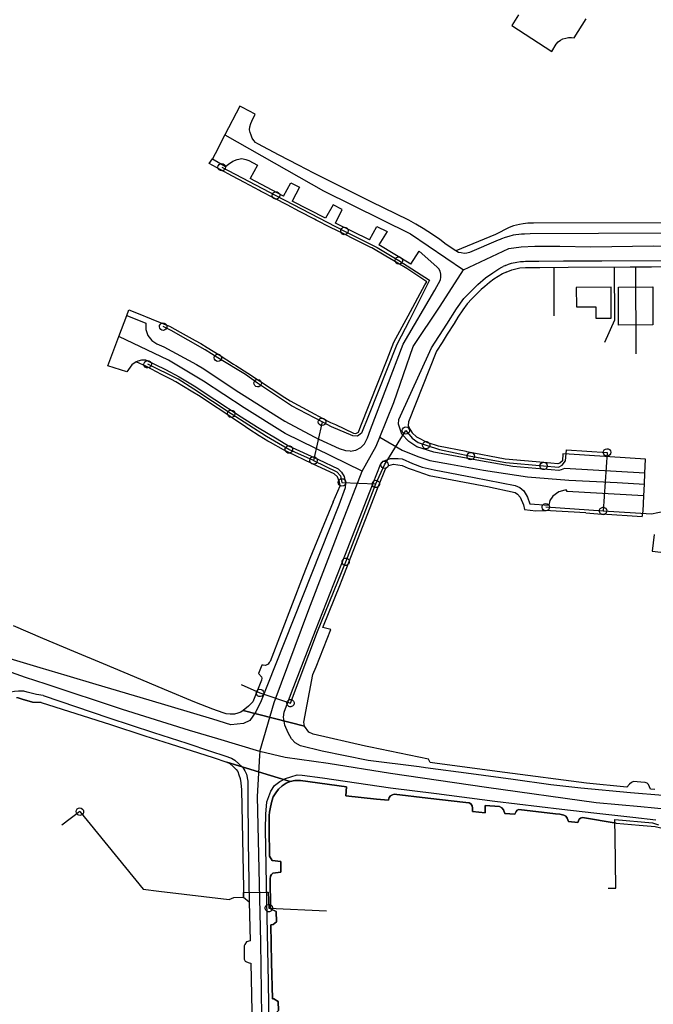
# Model space of a CAD drawing. Extents: x 166506 to 171543, y 332500 to 338212.
# Tile 51 of 139: x 167604 to 167809, y 335836 to 336153. Entities that reach past the tile are written whole.
import ezdxf

# ---------------------------------------------------------------- set-up
doc = ezdxf.new("R2010")
doc.units = 0
doc.header["$MEASUREMENT"] = 0
doc.layers.get('0').update_dxf_attribs({"color": 1, "linetype": 'CONTINUOUS'})
for name, color, linetype in [('DXF_LINES', 1, 'CONTINUOUS'), ('IRISH_OS_1000S_FEATURE', 252, 'CONTINUOUS'), ('UNDERGROUND_ROUTE', 1, 'CONTINUOUS'), ('UUB', 1, 'CONTINUOUS')]:
    doc.layers.add(name, color=color, linetype=linetype)

# ---------------------------------------------------------------- blocks, each defined once
blk = doc.blocks.new('UUB_LOCATION_AC_T02')
at = {"color": 0, "linetype": 'ByBlock'}
blk.add_lwpolyline([(18862, 2286, -1), (-18862, -2286, -1), (18862, 2286)], format="xyb", close=True, dxfattribs=at)

msp = doc.modelspace()

# ---------------------------------------------------------------- linework, layer by layer
at = {"layer": 'DXF_LINES', "color": 9}
for points in [[(167771.745, 336075.057), (167779.669, 336075.142)], [(167779.669, 336075.142), (167792.04, 336075.165)], [(167792.04, 336075.165), (167820.38, 336075.318)], [(167761.056, 336073.711), (167760.28, 336073.385)], [(167761.056, 336073.711), (167761.968, 336074.06)], [(167761.179, 336071.557), (167763.065, 336072.285)], [(167761.968, 336074.06), (167762.899, 336074.392)], [(167762.899, 336074.392), (167764.627, 336074.717)], [(167763.065, 336072.285), (167764.334, 336072.631)], [(167764.334, 336072.631), (167765.595, 336072.868)], [(167764.627, 336074.717), (167765.877, 336074.906)], [(167765.595, 336072.868), (167767.436, 336073.034)], [(167765.877, 336074.906), (167766.806, 336074.998)], [(167766.806, 336074.998), (167767.474, 336075.034)], [(167767.436, 336073.034), (167772.09, 336073.059)], [(167767.474, 336075.034), (167768.657, 336075.042)], [(167768.657, 336075.042), (167771.745, 336075.057)], [(167772.09, 336073.059), (167781.178, 336073.106)], [(167776.698, 336057.45), (167776.67, 336073.083)], [(167781.178, 336073.106), (167801.208, 336073.214)], [(167796.269, 336056.109), (167796.156, 336073.187)], [(167801.208, 336073.214), (167808.092, 336073.251)], [(167802.892, 336073.223), (167803.043, 336045.243)], [(167808.092, 336073.251), (167814.499, 336073.333)], [(167757.244, 336069.21), (167755.897, 336068.211)], [(167758.648, 336070.153), (167757.244, 336069.21)], [(167760.086, 336071.02), (167758.648, 336070.153)], [(167761.179, 336071.557), (167760.086, 336071.02)], [(167753.202, 336065.978), (167751.63, 336064.419)], [(167754.323, 336066.922), (167753.202, 336065.978)], [(167755.897, 336068.211), (167754.323, 336066.922)], [(167795, 336066.681), (167783.8, 336066.621)], [(167783.8, 336066.621), (167783.834, 336060.321)], [(167795.053, 336056.731), (167795, 336066.681)], [(167797.4, 336066.694), (167808.454, 336066.753)], [(167797.465, 336054.464), (167797.4, 336066.694)], [(167808.454, 336066.753), (167808.52, 336054.523)], [(167750.149, 336062.921), (167748.684, 336061.306)], [(167751.63, 336064.419), (167750.149, 336062.921)], [(167747.309, 336059.422), (167745.676, 336056.964)], [(167748.684, 336061.306), (167747.309, 336059.422)], [(167783.834, 336060.321), (167790.134, 336060.355)], [(167790.134, 336060.355), (167790.153, 336056.705)], [(167745.676, 336056.964), (167744.42, 336054.982)], [(167790.153, 336056.705), (167795.053, 336056.731)], [(167793.05, 336048.953), (167796.269, 336056.109)], [(167744.42, 336054.982), (167742.202, 336051.481)], [(167808.52, 336054.523), (167797.465, 336054.464)], [(167742.202, 336051.481), (167740.558, 336048.887)], [(167740.558, 336048.887), (167738.773, 336046.071)], [(167808.896, 335987.028), (167808.272, 335981.604)], [(167808.272, 335981.604), (167819.442, 335980.365)]]:
    msp.add_lwpolyline(points, dxfattribs=at)
at = {"layer": 'IRISH_OS_1000S_FEATURE', "color": 9}
for points in [[(167765.183, 336154.428), (167763.064, 336151.012), (167775.955, 336142.665), (167777.366, 336144.95), (167777.979, 336145.69), (167778.746, 336146.322), (167779.506, 336146.715), (167780.417, 336146.946), (167781.293, 336147.16), (167782.27, 336147.139), (167783.178, 336146.981), (167786.998, 336153.112)], [(167765.183, 336154.428), (167763.064, 336151.012), (167775.955, 336142.665), (167777.366, 336144.95), (167777.979, 336145.69), (167778.746, 336146.322), (167779.506, 336146.715), (167780.417, 336146.946), (167781.293, 336147.16), (167782.27, 336147.139), (167783.178, 336146.981), (167786.998, 336153.112)], [(167676.215, 336124.555), (167675.39, 336124.983), (167670.617, 336115.744)], [(167745.038, 336078.407), (167741.886, 336080.421), (167739.832, 336082.065), (167737.513, 336083.661), (167734.491, 336085.602), (167732.112, 336087.008), (167729.856, 336088.255), (167717.676, 336094.222), (167708.023, 336099.047), (167699.21, 336103.454), (167694.303, 336105.986), (167688.039, 336109.23), (167681.241, 336112.868), (167680.497, 336113.295), (167679.874, 336113.929), (167679.392, 336114.719), (167679.071, 336115.627), (167678.729, 336116.481), (167678.554, 336117.356), (167678.66, 336118.307), (167678.969, 336119.405), (167679.273, 336120.189), (167680.339, 336122.414), (167676.215, 336124.555)], [(167670.617, 336115.744), (167667.442, 336109.599)], [(167670.617, 336115.744), (167702.412, 336097.686), (167730.39, 336083.868), (167747.49, 336072.244)], [(167669.038, 336104.602), (167665.501, 336106.486), (167666.635, 336108.036)], [(167667.442, 336109.599), (167666.635, 336108.036)], [(167666.635, 336108.036), (167670.824, 336105.537)], [(167670.824, 336105.537), (167671.752, 336106.362), (167673.178, 336107.267), (167674.577, 336107.765), (167676.02, 336108.106), (167677.297, 336107.845), (167678.247, 336107.445), (167681.117, 336106.02), (167678.751, 336101.683)], [(167672.985, 336102.498), (167669.038, 336104.602)], [(167676.945, 336100.387), (167672.985, 336102.498)], [(167689.432, 336095.994), (167678.751, 336101.683)], [(167681.729, 336097.838), (167676.945, 336100.387)], [(167686.664, 336095.252), (167682.067, 336097.658), (167681.729, 336097.838)], [(167689.432, 336095.994), (167691.873, 336100.273), (167694.596, 336098.905), (167692.309, 336094.369)], [(167690.661, 336093.161), (167686.664, 336095.252)], [(167703.045, 336088.874), (167692.309, 336094.369)], [(167694.634, 336091.081), (167690.661, 336093.161)], [(167699.48, 336088.545), (167694.634, 336091.081)], [(167706.206, 336087.291), (167708.359, 336091.713), (167705.439, 336093.259), (167703.045, 336088.874)], [(167704.642, 336085.952), (167699.987, 336088.28), (167699.48, 336088.545)], [(167842.851, 336090.909), (167840.974, 336090.552), (167840.082, 336090.257), (167839.351, 336089.923), (167838.739, 336089.586), (167838.131, 336089.185), (167837.849, 336088.978), (167837.38, 336088.525), (167836.8, 336088.167), (167836.333, 336087.905), (167835.849, 336087.745), (167834.963, 336087.618), (167834.309, 336087.562), (167833.484, 336087.589), (167814.538, 336087.46), (167769.993, 336087.345), (167768.226, 336087.317), (167766.684, 336087.098), (167765.527, 336086.903), (167763.609, 336086.393), (167762.228, 336085.878), (167757.83, 336083.635), (167745.038, 336078.407)], [(167842.044, 336088.804), (167841.617, 336088.036), (167840.981, 336087.16), (167840.526, 336086.654), (167839.707, 336085.978), (167838.631, 336085.238), (167837.852, 336084.82), (167836.948, 336084.488), (167836.089, 336084.255), (167835.155, 336084.173), (167768.945, 336083.895), (167767.103, 336083.782), (167766.177, 336083.756), (167765.262, 336083.688), (167764.353, 336083.569), (167763.462, 336083.384), (167762.05, 336083.045), (167760.892, 336082.641), (167759.738, 336082.26), (167759.316, 336082.086)], [(167708.671, 336083.937), (167704.642, 336085.952)], [(167717.141, 336081.882), (167706.206, 336087.291)], [(167717.141, 336081.882), (167719.506, 336086.261), (167722.868, 336084.603), (167720.234, 336080.356)], [(167712.671, 336081.938), (167708.671, 336083.937)], [(167717.631, 336079.457), (167712.671, 336081.938)], [(167759.316, 336082.086), (167758.626, 336081.801), (167749.444, 336077.897), (167748.5, 336077.636), (167747.653, 336077.527), (167746.73, 336077.713), (167745.891, 336077.879), (167745.038, 336078.407)], [(167722.462, 336076.641), (167717.926, 336079.309), (167717.631, 336079.457)], [(167730.535, 336074.085), (167720.234, 336080.356)], [(167730.535, 336074.085), (167733.214, 336078.309), (167738.852, 336073.236)], [(167747.49, 336072.244), (167762.052, 336079.184), (167766.062, 336079.709), (167770.415, 336079.898), (167778.552, 336079.899), (167788.488, 336079.71), (167808.692, 336079.947), (167822.413, 336079.568), (167831.024, 336079.663), (167836.607, 336080.231), (167842.095, 336080.893)], [(167726.34, 336074.361), (167722.462, 336076.641)], [(167710.924, 336013.798), (167712.744, 336014.112), (167714.363, 336014.998), (167715.602, 336016.173), (167716.53, 336018.112), (167717.531, 336020.842), (167727.994, 336048.303), (167738.234, 336065.703), (167740.019, 336069.031), (167740.214, 336069.941), (167740.17, 336070.894), (167739.993, 336071.783), (167739.524, 336072.566), (167738.852, 336073.236)], [(167720.517, 336018.364), (167725.071, 336029.516), (167731.239, 336047.609), (167739.986, 336060.554), (167747.49, 336072.244)], [(167730.212, 336072.013), (167729.243, 336072.654), (167726.34, 336074.361)], [(167780.055, 336008.26), (167778.911, 336007.868), (167778.16, 336007.645), (167763.323, 336008.888), (167752.956, 336010.665), (167737.953, 336013.462), (167732.417, 336015.265), (167729.854, 336016.927), (167727.641, 336019.331), (167726.532, 336022.522), (167726.673, 336024.002), (167737.168, 336047.088), (167742.136, 336054.732), (167745.167, 336059.711), (167747.57, 336063.005), (167752.08, 336067.542), (167754.531, 336069.665), (167756.953, 336071.28), (167758.862, 336072.621), (167759.862, 336073.144), (167760.28, 336073.385)], [(167735.061, 336067.402), (167735.616, 336068.436), (167730.212, 336072.013)], [(167722.852, 336043.352), (167725.06, 336048.931), (167729.693, 336057.46), (167735.061, 336067.402)], [(167638.946, 336057.594), (167639.607, 336059.357), (167642.663, 336058.142)], [(167636.377, 336050.747), (167638.946, 336057.594)], [(167638.946, 336057.594), (167645.104, 336055.051)], [(167642.663, 336058.142), (167646.863, 336056.473)], [(167646.863, 336056.473), (167650.787, 336054.913), (167651.067, 336054.801)], [(167645.104, 336055.051), (167645.13, 336053), (167645.75, 336051.094), (167647.015, 336049.491), (167648.647, 336048.388), (167650.871, 336047.449)], [(167651.067, 336054.801), (167652.753, 336054.124), (167656.151, 336052.227)], [(167642.023, 336042.574), (167640.547, 336041.648), (167639.51, 336040.105), (167639.018, 336039.415), (167632.839, 336041.317), (167636.377, 336050.747)], [(167714.813, 336007.412), (167690.032, 336019.543), (167676.786, 336027.785), (167663.736, 336036.418), (167652.453, 336043.19), (167636.377, 336050.747)], [(167656.151, 336052.227), (167661, 336049.519)], [(167650.871, 336047.449), (167661.43, 336041.728)], [(167661, 336049.519), (167662.843, 336048.49), (167664.87, 336047.223)], [(167664.87, 336047.223), (167668.688, 336044.836)], [(167668.688, 336044.836), (167673.374, 336041.905)], [(167738.773, 336046.071), (167729.709, 336023.247), (167729.681, 336022.12), (167730.149, 336020.95), (167730.937, 336019.695), (167732.286, 336018.495), (167736.089, 336016.473)], [(167642.023, 336042.574), (167642.612, 336042.96), (167643.772, 336043.301), (167645.048, 336043.246), (167651.499, 336040.144), (167655.838, 336037.742), (167660.736, 336034.837), (167667.393, 336030.46), (167675.841, 336024.86), (167681.09, 336021.592), (167687.379, 336017.759), (167691.122, 336015.553), (167700.721, 336011.138), (167707.064, 336008.139), (167708.129, 336007.109), (167709.034, 336005.696), (167709.472, 336003.605), (167709.375, 336002.024), (167707.321, 335996.382), (167686.799, 335944.778), (167682.277, 335933.369), (167680.546, 335929.81), (167678.593, 335927.028), (167676.599, 335926.055), (167672.496, 335925.69), (167666.678, 335927.439), (167646.214, 335933.544), (167629.068, 335938.676), (167619.751, 335941.442)], [(167645.287, 336041.067), (167642.023, 336042.574)], [(167653.379, 336036.888), (167650.201, 336038.553), (167645.287, 336041.067)], [(167661.43, 336041.728), (167663.785, 336040.314)], [(167663.785, 336040.314), (167674.213, 336033.346)], [(167673.374, 336041.905), (167674.131, 336041.432), (167677.965, 336038.944)], [(167714.39, 336021.974), (167722.852, 336043.352)], [(167677.965, 336038.944), (167681.745, 336036.491)], [(167659.691, 336033.166), (167654.788, 336036.15), (167653.379, 336036.888)], [(167681.745, 336036.491), (167685.524, 336034.039)], [(167685.524, 336034.039), (167686.628, 336033.323), (167689.088, 336031.687), (167691.571, 336029.999)], [(167665.949, 336029.176), (167662.567, 336031.416), (167659.691, 336033.166)], [(167674.213, 336033.346), (167676.771, 336031.769)], [(167676.771, 336031.769), (167687.292, 336025.071)], [(167672.232, 336025.001), (167670.515, 336026.152), (167665.949, 336029.176)], [(167691.571, 336029.999), (167698.142, 336026.517)], [(167678.297, 336020.963), (167677.219, 336021.658), (167672.232, 336025.001)], [(167687.292, 336025.071), (167689.874, 336023.501)], [(167698.142, 336026.517), (167702.138, 336024.407)], [(167702.138, 336024.407), (167704.624, 336023.095), (167706.182, 336022.374)], [(167689.874, 336023.501), (167700.953, 336017.644)], [(167706.182, 336022.374), (167712.06, 336019.652), (167712.811, 336019.497), (167713.619, 336020.002), (167714.39, 336021.974)], [(167684.466, 336017.052), (167681.681, 336018.779), (167678.297, 336020.963)], [(167714.813, 336007.412), (167719.278, 336015.494), (167720.517, 336018.364)], [(167720.517, 336018.364), (167727.737, 336014.19), (167732.755, 336012.069), (167736.673, 336010.832), (167743.292, 336009.653), (167753.937, 336007.753), (167768.054, 336005.529), (167781.457, 336004.531), (167796.969, 336003.701), (167805.757, 336003.201)], [(167690.999, 336013.493), (167689.437, 336014.244), (167685.237, 336016.575), (167684.466, 336017.052)], [(167710.924, 336013.798), (167709.591, 336013.895), (167707.545, 336014.627), (167700.953, 336017.644)], [(167748.32, 336013.708), (167739.362, 336015.427), (167736.089, 336016.473)], [(167698.625, 336009.83), (167690.999, 336013.493)], [(167760.893, 336011.245), (167748.594, 336013.655), (167748.32, 336013.708)], [(167781.525, 336012.836), (167779.529, 336012.965), (167779.369, 336010.72), (167778.509, 336009.922), (167777.885, 336009.751), (167773.389, 336010.141)], [(167806.138, 336011.245), (167781.525, 336012.836)], [(167811.723, 335902.894), (167801.246, 335903.706), (167785.291, 335905.196), (167775.655, 335906.326), (167763.46, 335907.983), (167749.927, 335909.825), (167735.213, 335911.791), (167733.226, 335912.066), (167716.751, 335914.141), (167701.937, 335917.182), (167695, 335918.923), (167693.195, 335919.864), (167692.05, 335921.092), (167690.938, 335923.02), (167689.936, 335925.524), (167689.52, 335928.083), (167689.647, 335929.703), (167692.017, 335936.097), (167699.758, 335956.075), (167709.187, 335980.133), (167717.141, 336000.559), (167720.689, 336009.512), (167721.636, 336010.629), (167723.975, 336011.464), (167726.422, 336011.51), (167727.686, 336011.329), (167731, 336009.89), (167734.12, 336008.691), (167738.029, 336007.831), (167750.913, 336005.374), (167764.066, 336002.804), (167765.626, 336002.128), (167766.872, 336001.029), (167768.099, 335999.063), (167768.806, 335996.876), (167774.954, 335996.467)], [(167705.439, 335997.487), (167707.711, 336002.63), (167707.501, 336003.806), (167706.836, 336005.537), (167705.772, 336006.536), (167698.978, 336009.66), (167698.625, 336009.83)], [(167717.954, 335997.052), (167719.789, 336001.754), (167721.687, 336006.563), (167722.35, 336008.112), (167723.399, 336009.229), (167724.887, 336009.662), (167727.696, 336009.252), (167729.692, 336008.35), (167730.969, 336007.907)], [(167773.389, 336010.141), (167760.893, 336011.245)], [(167805.923, 336006.712), (167806.138, 336011.245)], [(167681.811, 335917.096), (167686.484, 335932.891), (167697.679, 335962.862), (167708.497, 335991.083), (167714.813, 336007.412)], [(167730.969, 336007.907), (167736.366, 336006.033), (167755.175, 336002.401), (167764.153, 336000.498), (167764.923, 335999.994), (167765.772, 335999.007), (167766.825, 335996.58), (167767.092, 335995.027), (167770.831, 335994.637)], [(167805.923, 336006.712), (167780.055, 336008.26)], [(167805.757, 336003.201), (167805.923, 336006.712)], [(167805.579, 335999.446), (167805.757, 336003.201)], [(167780.783, 336000.824), (167780.767, 336001.245), (167780.13, 336001.214), (167778.234, 336000.752), (167776.205, 335999.384), (167775.312, 335997.911), (167774.954, 335996.467)], [(167805.579, 335999.446), (167780.783, 336000.824)], [(167805.342, 335994.464), (167805.579, 335999.446)], [(167705.439, 335997.487), (167697.943, 335979.205), (167695.817, 335973.717)], [(167712.91, 335984.128), (167717.954, 335997.052)], [(167770.831, 335994.637), (167773.621, 335994.721)], [(167786.87, 335993.915), (167773.621, 335994.721)], [(167786.87, 335993.915), (167792.027, 335993.568)], [(167804.999, 335992.702), (167792.027, 335993.568)], [(167804.999, 335992.702), (167805.342, 335994.464)], [(167707.792, 335971.05), (167708.163, 335971.966), (167712.91, 335984.128)], [(167695.817, 335973.717), (167685.121, 335946.105), (167684.845, 335945.685), (167684.518, 335945.187), (167683.657, 335944.81), (167682.937, 335944.832), (167682.457, 335944.833), (167681.429, 335942.156), (167682.425, 335941.134), (167682.524, 335940.653), (167682.422, 335940.094), (167679.64, 335933.082)], [(167702.101, 335957.013), (167707.792, 335971.05)], [(167613.959, 335943.16), (167611.023, 335944.031), (167590.599, 335950.156), (167572.075, 335955.693), (167553.49, 335961.211), (167547.516, 335962.923)], [(167809.086, 335904.786), (167807.77, 335904.906), (167807.094, 335906.388), (167806.636, 335906.809), (167806.037, 335907.091), (167804.617, 335907.176), (167802.278, 335907.343), (167801.576, 335907.065), (167800.915, 335906.567), (167800.112, 335905.59), (167787.056, 335906.83), (167760.747, 335910.283), (167738.987, 335913.138), (167736.677, 335913.489), (167736.209, 335914.556), (167717.485, 335918.465), (167715.877, 335918.801), (167699.03, 335922.603), (167697.673, 335923.331), (167696.28, 335925.258), (167676.472, 335930.232), (167675.67, 335929.695), (167674.729, 335929.398), (167673.648, 335929.121), (167672.703, 335929.11), (167672.249, 335929.105), (167671.009, 335929.169), (167669.99, 335929.532), (167666.713, 335930.643), (167660.901, 335933.001), (167651.123, 335937.078), (167641.457, 335941.107), (167631.519, 335945.251), (167621.929, 335949.293), (167611.959, 335953.495), (167602.458, 335957.501)], [(167611.959, 335953.495), (167602.458, 335957.501)], [(167696.28, 335925.258), (167695.99, 335926.454), (167698.936, 335941.892), (167700.026, 335944.285), (167704.771, 335956.41)], [(167704.771, 335956.41), (167702.101, 335957.013)], [(167621.929, 335949.293), (167611.959, 335953.495)], [(167631.519, 335945.251), (167621.929, 335949.293)], [(167612.991, 335938.719), (167606.343, 335940.917), (167593.891, 335945.316)], [(167641.457, 335941.107), (167631.519, 335945.251)], [(167619.751, 335941.442), (167613.959, 335943.16)], [(167668.301, 335921.139), (167659.205, 335923.861), (167637.582, 335930.591), (167612.991, 335938.719)], [(167651.123, 335937.078), (167641.457, 335941.107)], [(167611.988, 335935.052), (167609.83, 335935.439), (167607.751, 335936.005), (167606.912, 335936.228), (167605.753, 335936.471), (167604.053, 335936.457), (167602.774, 335936.341), (167601.612, 335936.204), (167600.411, 335935.728), (167599.189, 335935.271), (167598.088, 335934.715), (167597.266, 335934.058), (167596.543, 335933.3), (167595.78, 335932.222), (167595.116, 335931.065), (167594.632, 335929.786)], [(167660.901, 335933.001), (167651.123, 335937.078)], [(167605.27, 335933.961), (167603.966, 335934.357), (167603.393, 335934.397)], [(167603.966, 335934.357), (167605.27, 335933.961), (167608.562, 335932.963), (167611.402, 335932.874), (167633.718, 335925.714), (167644.788, 335922.148), (167652.98, 335919.494), (167666.768, 335915.097), (167671.164, 335913.618), (167691.661, 335907.406), (167693.141, 335907.681), (167694.901, 335907.676), (167709.815, 335905.69), (167709.526, 335902.751), (167719.403, 335901.742), (167723.261, 335901.348), (167723.564, 335902.227), (167723.945, 335902.786), (167724.546, 335903.124), (167725.127, 335903.322), (167735.952, 335902.051), (167748.218, 335900.611), (167749.278, 335900.547), (167749.797, 335900.166), (167750.233, 335899.544), (167750.352, 335898.804), (167750.349, 335897.684), (167754.468, 335897.291), (167754.495, 335899.651), (167759.054, 335899.297), (167759.872, 335898.855), (167760.41, 335898.253), (167760.767, 335897.072), (167764.006, 335896.842), (167764.429, 335897.701), (167764.75, 335898.18), (167765.271, 335898.378), (167777.132, 335896.975), (167778.465, 335896.817), (167779.845, 335896.533), (167780.444, 335896.251), (167780.922, 335895.609), (167781.258, 335894.548), (167784.357, 335894.199), (167784.76, 335895.218), (167785.142, 335895.596), (167785.802, 335895.774), (167796.659, 335894.001), (167804.037, 335893.312), (167809.215, 335892.876)], [(167611.402, 335932.874), (167608.562, 335932.963), (167605.27, 335933.961)], [(167611.402, 335932.874), (167633.718, 335925.714), (167644.788, 335922.148)], [(167611.988, 335935.052), (167633.147, 335927.957), (167647.553, 335923.217), (167658.323, 335919.692), (167665.976, 335917.18), (167670.572, 335915.641), (167672.71, 335914.912), (167673.828, 335914.246), (167675.123, 335913.042), (167676.36, 335911.876), (167677.055, 335910.813), (167677.571, 335909.771), (167678.022, 335907.529), (167677.944, 335902.948), (167678.124, 335888.065), (167678.401, 335868.608)], [(167676.472, 335930.232), (167675.67, 335929.695), (167674.729, 335929.398), (167673.648, 335929.121), (167672.703, 335929.11), (167672.249, 335929.105), (167671.009, 335929.169), (167669.99, 335929.532), (167666.713, 335930.643), (167660.901, 335933.001)], [(167679.64, 335933.082), (167678.216, 335931.687), (167676.472, 335930.232)], [(167676.472, 335930.232), (167696.28, 335925.258)], [(167676.472, 335930.232), (167696.28, 335925.258)], [(167717.485, 335918.465), (167715.877, 335918.801), (167699.03, 335922.603), (167697.673, 335923.331), (167696.28, 335925.258)], [(167644.788, 335922.148), (167652.98, 335919.494)], [(167681.811, 335917.096), (167668.301, 335921.139)], [(167652.98, 335919.494), (167666.768, 335915.097), (167671.164, 335913.618)], [(167681.811, 335917.096), (167681.74, 335915.806)], [(167804.589, 335899.203), (167790.217, 335900.561), (167754.893, 335905.45), (167723.948, 335909.946), (167703.838, 335913.148), (167690.025, 335915.151), (167681.811, 335917.096)], [(167736.677, 335913.489), (167736.209, 335914.556), (167717.485, 335918.465)], [(167687.852, 335833.62), (167687.781, 335836.52), (167686.384, 335837.404), (167685.884, 335837.386), (167685.644, 335849.124), (167685.397, 335861.166), (167686.178, 335861.264), (167687.181, 335862.2), (167687.131, 335865.481), (167685.253, 335866.327), (167685.248, 335866.807), (167685.143, 335876.007), (167685.246, 335876.867), (167685.568, 335877.466), (167686.049, 335877.904), (167688.57, 335878.156), (167688.601, 335881.656), (167685.822, 335881.925), (167684.926, 335883.287), (167684.833, 335892.087), (167684.823, 335895.207), (167684.847, 335896.447), (167684.99, 335897.487), (167685.255, 335899.166), (167685.661, 335901.045), (167686.165, 335902.463), (167686.949, 335903.701), (167687.833, 335904.898), (167689.036, 335906.034), (167690.319, 335906.81), (167691.661, 335907.406), (167671.164, 335913.618), (167672.203, 335913.194), (167673.339, 335912.149), (167674.196, 335911.305), (167674.733, 335910.583), (167675.109, 335909.52), (167675.485, 335908.399), (167675.699, 335906.958), (167675.89, 335904.698), (167676.548, 335873.053), (167676.631, 335870.12), (167678.401, 335868.608), (167678.742, 335856.047), (167677.501, 335855.671), (167676.958, 335854.913), (167676.797, 335854.413), (167676.783, 335850.113), (167677.081, 335849.513), (167677.501, 335849.251), (167678.4, 335848.948), (167678.939, 335848.867), (167679.16, 335838.645), (167679.394, 335827.826)], [(167671.164, 335913.618), (167672.203, 335913.194), (167673.339, 335912.149), (167674.196, 335911.305), (167674.733, 335910.583), (167675.109, 335909.52), (167675.485, 335908.399), (167675.699, 335906.958), (167675.89, 335904.698), (167676.548, 335873.053)], [(167671.164, 335913.618), (167691.661, 335907.406)], [(167671.164, 335913.618), (167691.661, 335907.406)], [(167681.74, 335915.806), (167681.006, 335902.559), (167682.08, 335855.637), (167682.788, 335800)], [(167738.987, 335913.138), (167736.677, 335913.489)], [(167760.747, 335910.283), (167738.987, 335913.138)], [(167787.056, 335906.83), (167760.747, 335910.283)], [(167685.241, 335800), (167684.66, 335842.709), (167684.018, 335874.33), (167683.633, 335892.051), (167683.748, 335896.891), (167684.141, 335900.869), (167684.726, 335902.507), (167685.37, 335904.245), (167686.517, 335906.062), (167688.281, 335907.416), (167690.084, 335908.351), (167691.785, 335908.925), (167693.847, 335909.499), (167695.507, 335909.414), (167702.084, 335908.554), (167723.913, 335905.346), (167738.767, 335903.5), (167757.599, 335901.102), (167779.131, 335898.475), (167789.467, 335897.283), (167802.002, 335895.884), (167809.399, 335895.041)], [(167691.661, 335907.406), (167690.319, 335906.81), (167689.036, 335906.034), (167687.833, 335904.898), (167686.949, 335903.701), (167686.165, 335902.463), (167685.661, 335901.045), (167685.255, 335899.166), (167684.99, 335897.487), (167684.847, 335896.447), (167684.823, 335895.207), (167684.833, 335892.087), (167684.926, 335883.287), (167685.822, 335881.925), (167688.601, 335881.656)], [(167719.403, 335901.742), (167709.526, 335902.751), (167709.815, 335905.69), (167694.901, 335907.676), (167693.141, 335907.681), (167691.661, 335907.406)], [(167809.086, 335904.786), (167807.77, 335904.906), (167807.094, 335906.388), (167806.636, 335906.809), (167806.037, 335907.091), (167804.617, 335907.176), (167802.278, 335907.343), (167801.576, 335907.065), (167800.915, 335906.567), (167800.112, 335905.59), (167787.056, 335906.83)], [(167735.952, 335902.051), (167725.127, 335903.322), (167724.546, 335903.124), (167723.945, 335902.786), (167723.564, 335902.227), (167723.261, 335901.348), (167719.403, 335901.742)], [(167754.468, 335897.291), (167750.349, 335897.684), (167750.352, 335898.804), (167750.233, 335899.544), (167749.797, 335900.166), (167749.278, 335900.547), (167748.218, 335900.611), (167735.952, 335902.051)], [(167777.132, 335896.975), (167765.271, 335898.378), (167764.75, 335898.18), (167764.429, 335897.701), (167764.006, 335896.842), (167760.767, 335897.072), (167760.41, 335898.253), (167759.872, 335898.855), (167759.054, 335899.297), (167754.495, 335899.651), (167754.468, 335897.291)], [(167817.788, 335897.955), (167804.589, 335899.203)], [(167796.659, 335894.001), (167785.802, 335895.774), (167785.142, 335895.596), (167784.76, 335895.218), (167784.357, 335894.199), (167781.258, 335894.548), (167780.922, 335895.609), (167780.444, 335896.251), (167779.845, 335896.533), (167778.465, 335896.817), (167777.132, 335896.975)], [(167796.659, 335894.001), (167804.037, 335893.312)], [(167804.037, 335893.312), (167809.215, 335892.876), (167811.059, 335892.428)], [(167688.601, 335881.656), (167688.57, 335878.156), (167686.049, 335877.904), (167685.568, 335877.466), (167685.246, 335876.867), (167685.143, 335876.007), (167685.248, 335866.807)], [(167676.548, 335873.053), (167676.631, 335870.12)], [(167676.631, 335870.12), (167678.401, 335868.608)], [(167678.401, 335868.608), (167678.742, 335856.047), (167677.501, 335855.671), (167676.958, 335854.913), (167676.797, 335854.413), (167676.783, 335850.113), (167677.081, 335849.513), (167677.501, 335849.251), (167678.4, 335848.948), (167678.939, 335848.867), (167679.16, 335838.645)], [(167685.248, 335866.807), (167685.253, 335866.327), (167687.131, 335865.481), (167687.181, 335862.2), (167686.178, 335861.264), (167685.397, 335861.166), (167685.644, 335849.124)], [(167685.644, 335849.124), (167685.884, 335837.386), (167686.384, 335837.404), (167687.781, 335836.52), (167687.852, 335833.62), (167686.789, 335832.543)], [(167679.16, 335838.645), (167679.394, 335827.826), (167677.994, 335827.63), (167677.273, 335827.313), (167676.811, 335826.874), (167676.369, 335826.215), (167676.417, 335822.375), (167677.016, 335821.853), (167677.794, 335821.411), (167678.574, 335821.229), (167679.453, 335821.086), (167679.589, 335814.225)]]:
    msp.add_lwpolyline(points, dxfattribs=at)
at = {"layer": 'UNDERGROUND_ROUTE'}
for points in [[(167669.558, 336105.343), (167687.051, 336096.246)], [(167687.051, 336096.246), (167709.109, 336084.776)], [(167709.109, 336084.776), (167719.624, 336079.407), (167726.622, 336075.247)], [(167726.622, 336075.247), (167736.494, 336068.894), (167730.019, 336056.064), (167726.039, 336048.164), (167716.892, 336025.236), (167714.605, 336019.583), (167713.331, 336018.618), (167711.852, 336018.72), (167704.95, 336021.637), (167701.884, 336023.27)], [(167668.328, 336043.896), (167664.2, 336046.465), (167653.273, 336052.75), (167650.689, 336053.959)], [(167681.142, 336035.746), (167677.254, 336038.488), (167668.328, 336043.896)], [(167672.636, 336025.895), (167660.574, 336033.81), (167655.529, 336036.996), (167645.705, 336041.834)], [(167701.884, 336023.27), (167692.048, 336028.431), (167681.142, 336035.746)], [(167691.204, 336014.379), (167686.597, 336017.027), (167683.995, 336018.567), (167672.636, 336025.895)], [(167701.884, 336023.27), (167699.148, 336010.824)], [(167722.053, 336009.457), (167728.896, 336020.475)], [(167728.896, 336020.475), (167730.95, 336017.988), (167732.885, 336016.655), (167735.448, 336015.767)], [(167735.448, 336015.767), (167739.763, 336014.353), (167749.82, 336012.241)], [(167699.148, 336010.824), (167691.204, 336014.379)], [(167749.82, 336012.241), (167761.152, 336010.158), (167773.27, 336009.09)], [(167773.27, 336009.09), (167778.079, 336008.729), (167779.261, 336009.306), (167780.36, 336010.707), (167780.69, 336014.224), (167793.718, 336013.434)], [(167793.718, 336013.434), (167792.425, 335994.542)], [(167699.148, 336010.824), (167706.62, 336007.202), (167707.784, 336005.838), (167708.317, 336003.779)], [(167719.238, 336003.293), (167722.053, 336009.457)], [(167708.317, 336003.779), (167719.238, 336003.293)], [(167709.516, 335978.185), (167719.238, 336003.293)], [(167792.425, 335994.542), (167773.992, 335995.777)], [(167812.099, 335994.357), (167808.073, 335993.508), (167792.425, 335994.542)], [(167691.72, 335932.639), (167700.446, 335955.672), (167709.516, 335978.185)], [(167675.821, 335938.646), (167681.895, 335935.928)], [(167681.895, 335935.928), (167691.72, 335932.639)], [(167623.848, 335897.674), (167617.992, 335893.303)], [(167623.848, 335897.674), (167644.252, 335872.699), (167649.343, 335872.089)], [(167796.315, 335889.861), (167796.238, 335894.502), (167796.225, 335895.16), (167808.423, 335894.037), (167810.261, 335893.429)], [(167794.129, 335873.036), (167796.594, 335873.01), (167796.315, 335889.861)], [(167649.343, 335872.089), (167671.962, 335869.379), (167673.483, 335870.031)], [(167673.483, 335870.031), (167676.631, 335870.12), (167676.59, 335871.587), (167684.07, 335871.751), (167684.544, 335871.777), (167684.764, 335866.586)], [(167684.764, 335866.586), (167703.342, 335865.701)]]:
    msp.add_lwpolyline(points, dxfattribs=at)

# ---------------------------------------------------------------- block references
at = {"layer": 'UUB'}
for p, xscale, yscale, rotation in [((167669.558, 336105.343), 6.3e-05, 6.3e-05, 332.523918), ((167687.051, 336096.246), 6.3e-05, 6.3e-05, 332.525895), ((167709.109, 336084.776), 6.3e-05, 6.3e-05, 332.525895), ((167726.622, 336075.247), 6.3e-05, 6.3e-05, 329.270398), ((167650.689, 336053.959), 6.3e-05, 6.3e-05, 154.92608), ((167645.705, 336041.834), 6.3e-05, 6.3e-05, 153.781258), ((167668.328, 336043.896), 6.2e-05, 6.2e-05, 148.104538), ((167681.142, 336035.746), 6.3e-05, 6.3e-05, 146.148986), ((167672.636, 336025.895), 6.3e-05, 6.3e-05, 146.727394), ((167701.884, 336023.27), 6.3e-05, 6.3e-05, 151.959524), ((167728.896, 336020.475), 6.2e-05, 6.2e-05, 58.156636), ((167691.204, 336014.379), 6.3e-05, 6.3e-05, 155.891117), ((167735.448, 336015.767), 6.2e-05, 6.2e-05, 340.890386), ((167699.148, 336010.824), 6.3e-05, 6.3e-05, 257.601893), ((167749.82, 336012.241), 6.3e-05, 6.3e-05, 348.1400570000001), ((167793.718, 336013.434), 6.3e-05, 6.3e-05, 266.084687), ((167722.053, 336009.457), 6.2e-05, 6.2e-05, 65.454577), ((167773.27, 336009.09), 6.3e-05, 6.3e-05, 354.9633449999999), ((167708.317, 336003.779), 6.3e-05, 6.3e-05, 284.513207), ((167719.238, 336003.293), 6.3e-05, 6.3e-05, 357.451938), ((167773.992, 335995.777), 6.3e-05, 6.3e-05, 176.166944), ((167792.425, 335994.542), 6.3e-05, 6.3e-05, 176.166944), ((167709.516, 335978.185), 6.2e-05, 6.2e-05, 68.83323299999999), ((167681.895, 335935.928), 6.3e-05, 6.3e-05, 335.892388), ((167691.72, 335932.639), 6.2e-05, 6.2e-05, 341.4916049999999), ((167623.848, 335897.674), 6.3e-05, 6.3e-05, 216.738176), ((167684.764, 335866.586), 6.3e-05, 6.3e-05, 272.426805)]:
    msp.add_blockref('UUB_LOCATION_AC_T02', p, dxfattribs=dict(at, xscale=xscale, yscale=yscale, rotation=rotation))

doc.saveas('drawing.dxf')
